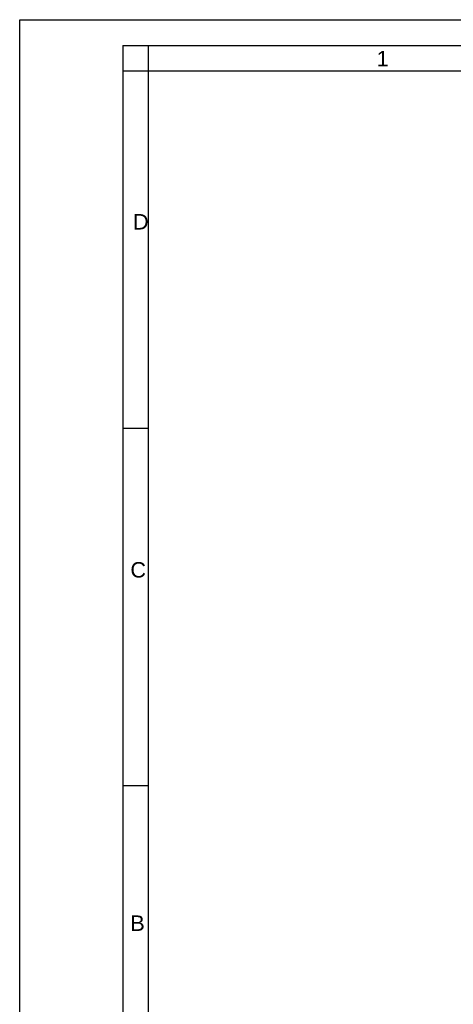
# Model space of a CAD drawing. Header units: millimetres. Extents: x 0 to 420, y 0 to 297.
# Tile 27 of 66: x 0 to 84, y 106 to 297. Entities that reach past the tile are written whole.
import ezdxf

# ---------------------------------------------------------------- set-up
doc = ezdxf.new("R2010")
doc.units = ezdxf.units.MM
doc.header["$LTSCALE"] = 23.1
doc.layers.get('0').update_dxf_attribs({"linetype": 'CONTINUOUS'})
doc.styles.add('TEXTSTYLE_2', font='arial.ttf')

msp = doc.modelspace()

# ---------------------------------------------------------------- linework, layer by layer
at = {"color": 2, "linetype": 'CONTINUOUS'}
for p, q in [((0, 0), (0, 297)), ((0, 297), (420, 297)), ((20, 292), (20, 5)), ((20, 292), (415, 292)), ((25, 287), (25, 292)), ((25, 287), (20, 287)), ((20, 217.75), (25, 217.75)), ((20, 148.5), (25, 148.5))]:
    msp.add_line(p, q, dxfattribs=at)
at = {"color": 7, "linetype": 'CONTINUOUS'}
for p in [(25, 10), (410, 287)]:
    msp.add_line(p, (25, 287), dxfattribs=at)

# ---------------------------------------------------------------- texts
at = {"color": 2, "linetype": 'CONTINUOUS', "char_height": 3, "attachment_point": 1, "line_spacing_factor": 0.9, "style": 'TEXTSTYLE_2'}
for s, insert, width in [('1', (69.27205, 290.95221), 2.330855), ('D', (22.00079, 259.30541), 3.0223048), ('C', (21.4816, 191.81181), 3.0223048), ('B', (21.4816, 123.27986), 2.7881041)]:
    msp.add_mtext(s, dxfattribs=dict(at, insert=insert, width=width))

doc.saveas('drawing.dxf')
